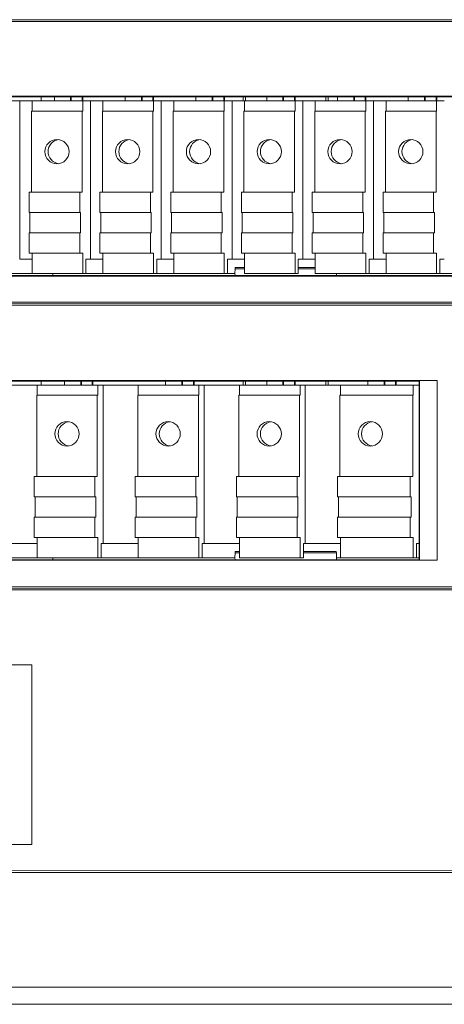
# Model space of a CAD drawing. Header units: millimetres. Extents: x 0 to 1371, y 0 to 297.
# Tile 14 of 19: x 382 to 403, y 184 to 232. Entities that reach past the tile are written whole.
import ezdxf

# ---------------------------------------------------------------- set-up
doc = ezdxf.new("R2010")
doc.units = ezdxf.units.MM
doc.layers.add('1', color=7, linetype='Continuous', true_color=0xffffff)

msp = doc.modelspace()

# ---------------------------------------------------------------- linework, layer by layer
at = {"layer": '1', "color": 7, "linetype": 'Continuous', "lineweight": 18}
for p, q in [((440.388, 232.03), (350.888, 232.03)), ((423.904, 231.93), (352.32, 231.961)), ((356.502, 228.259), (418.796, 228.259)), ((417.921, 228.233), (357.499, 228.233)), ((381.893, 228.031), (382.276, 228.031)), ((382.276, 228.031), (382.89, 228.031)), ((382.276, 228.031), (382.276, 220.231)), ((385.382, 228.031), (382.89, 228.031)), ((382.89, 227.531), (382.89, 228.031)), ((383.339, 228.233), (383.337, 228.031)), ((383.989, 228.031), (383.989, 228.233)), ((384.787, 228.031), (384.787, 228.233)), ((384.819, 228.031), (384.819, 228.233)), ((385.356, 228.031), (385.356, 228.233)), ((385.382, 228.031), (385.764, 228.031)), ((385.382, 227.531), (385.382, 228.031)), ((385.389, 228.031), (385.389, 228.233)), ((385.764, 228.031), (386.378, 228.031)), ((385.764, 228.031), (385.764, 220.231)), ((388.87, 228.031), (386.378, 228.031)), ((386.378, 227.531), (386.378, 228.031)), ((387.478, 228.031), (387.478, 228.233)), ((388.275, 228.031), (388.275, 228.233)), ((388.307, 228.031), (388.307, 228.233)), ((388.844, 228.031), (388.844, 228.233)), ((388.87, 228.031), (389.252, 228.031)), ((388.87, 227.531), (388.87, 228.031)), ((388.877, 228.031), (388.877, 228.233)), ((389.252, 228.031), (389.867, 228.031)), ((389.252, 228.031), (389.252, 220.231)), ((392.358, 228.031), (389.867, 228.031)), ((389.867, 227.531), (389.867, 228.031)), ((390.966, 228.031), (390.966, 228.233)), ((391.763, 228.031), (391.763, 228.233)), ((391.796, 228.031), (391.796, 228.233)), ((392.333, 228.031), (392.333, 228.233)), ((392.358, 228.031), (392.741, 228.031)), ((392.358, 227.531), (392.358, 228.031)), ((392.365, 228.031), (392.365, 228.233)), ((392.741, 228.031), (393.355, 228.031)), ((392.741, 228.031), (392.741, 220.231)), ((393.288, 228.031), (393.288, 228.233)), ((395.847, 228.031), (393.355, 228.031)), ((393.355, 227.531), (393.355, 228.031)), ((393.408, 228.233), (393.41, 228.031)), ((394.454, 228.031), (394.454, 228.233)), ((395.252, 228.031), (395.252, 228.233)), ((395.284, 228.031), (395.284, 228.233)), ((395.821, 228.031), (395.821, 228.233)), ((395.847, 228.031), (396.229, 228.031)), ((395.847, 227.531), (395.847, 228.031)), ((395.854, 228.031), (395.854, 228.233)), ((396.229, 228.031), (396.843, 228.031)), ((396.229, 228.031), (396.229, 220.231)), ((396.843, 227.531), (396.843, 228.031)), ((399.335, 228.031), (396.843, 228.031)), ((397.366, 228.031), (397.368, 228.233)), ((397.488, 228.233), (397.488, 228.031)), ((397.943, 228.031), (397.943, 228.233)), ((398.74, 228.031), (398.74, 228.233)), ((398.773, 228.031), (398.773, 228.233)), ((399.31, 228.031), (399.31, 228.233)), ((399.335, 228.031), (399.717, 228.031)), ((399.335, 227.531), (399.335, 228.031)), ((399.342, 228.031), (399.342, 228.233)), ((399.717, 228.031), (400.332, 228.031)), ((399.717, 228.031), (399.717, 220.231)), ((400.332, 227.531), (400.332, 228.031)), ((402.823, 228.031), (400.332, 228.031)), ((401.431, 228.031), (401.431, 228.233)), ((402.229, 228.031), (402.229, 228.233)), ((402.261, 228.031), (402.261, 228.233)), ((402.798, 228.031), (402.798, 228.233)), ((402.823, 228.031), (403.206, 228.031)), ((402.823, 227.531), (402.823, 228.031)), ((402.831, 228.031), (402.831, 228.233)), ((382.865, 223.531), (382.865, 227.531)), ((385.357, 227.531), (382.865, 227.531)), ((385.357, 227.531), (385.382, 227.531)), ((385.357, 223.531), (385.357, 227.531)), ((386.354, 223.531), (386.354, 227.531)), ((388.845, 227.531), (386.354, 227.531)), ((388.845, 227.531), (388.87, 227.531)), ((388.845, 223.531), (388.845, 227.531)), ((389.842, 223.531), (389.842, 227.531)), ((392.334, 227.531), (389.842, 227.531)), ((392.334, 227.531), (392.358, 227.531)), ((392.334, 223.531), (392.334, 227.531)), ((393.331, 223.531), (393.331, 227.531)), ((395.822, 227.531), (393.331, 227.531)), ((395.822, 227.531), (395.847, 227.531)), ((395.822, 223.531), (395.822, 227.531)), ((396.819, 223.531), (396.819, 227.531)), ((399.311, 227.531), (396.819, 227.531)), ((399.311, 227.531), (399.335, 227.531)), ((399.311, 223.531), (399.311, 227.531)), ((400.307, 223.531), (400.307, 227.531)), ((402.799, 227.531), (400.307, 227.531)), ((402.799, 227.531), (402.823, 227.531)), ((402.799, 223.531), (402.799, 227.531)), ((382.743, 222.531), (382.743, 223.531)), ((382.743, 223.531), (385.235, 223.531)), ((385.235, 223.531), (385.357, 223.531)), ((385.235, 222.531), (385.235, 223.531)), ((386.232, 222.531), (386.232, 223.531)), ((386.232, 223.531), (388.723, 223.531)), ((388.723, 223.531), (388.845, 223.531)), ((388.723, 222.531), (388.723, 223.531)), ((389.72, 222.531), (389.72, 223.531)), ((389.72, 223.531), (392.212, 223.531)), ((392.212, 223.531), (392.334, 223.531)), ((392.212, 222.531), (392.212, 223.531)), ((393.209, 222.531), (393.209, 223.531)), ((393.209, 223.531), (395.7, 223.531)), ((395.7, 223.531), (395.822, 223.531)), ((395.7, 222.531), (395.7, 223.531)), ((396.697, 222.531), (396.697, 223.531)), ((396.697, 223.531), (399.189, 223.531)), ((399.189, 223.531), (399.311, 223.531)), ((399.189, 222.531), (399.189, 223.531)), ((400.185, 222.531), (400.185, 223.531)), ((400.185, 223.531), (402.677, 223.531)), ((402.677, 223.531), (402.799, 223.531)), ((402.677, 222.531), (402.677, 223.531)), ((382.743, 222.531), (385.235, 222.531)), ((382.784, 221.531), (382.784, 222.531)), ((385.276, 222.531), (385.235, 222.531)), ((385.276, 221.531), (385.276, 222.531)), ((386.232, 222.531), (388.723, 222.531)), ((386.272, 221.531), (386.272, 222.531)), ((388.764, 222.531), (388.723, 222.531)), ((388.764, 221.531), (388.764, 222.531)), ((389.72, 222.531), (392.212, 222.531)), ((389.761, 221.531), (389.761, 222.531)), ((392.253, 222.531), (392.212, 222.531)), ((392.253, 221.531), (392.253, 222.531)), ((393.209, 222.531), (395.7, 222.531)), ((393.249, 221.531), (393.249, 222.531)), ((395.741, 222.531), (395.7, 222.531)), ((395.741, 221.531), (395.741, 222.531)), ((396.697, 222.531), (399.189, 222.531)), ((396.738, 221.531), (396.738, 222.531)), ((399.229, 222.531), (399.189, 222.531)), ((399.229, 221.531), (399.229, 222.531)), ((400.185, 222.531), (402.677, 222.531)), ((400.226, 221.531), (400.226, 222.531)), ((402.718, 222.531), (402.677, 222.531)), ((402.718, 221.531), (402.718, 222.531)), ((382.743, 220.531), (382.743, 221.531)), ((382.743, 221.531), (385.235, 221.531)), ((385.235, 221.531), (385.276, 221.531)), ((385.235, 220.531), (385.235, 221.531)), ((386.232, 220.531), (386.232, 221.531)), ((386.232, 221.531), (388.723, 221.531)), ((388.723, 221.531), (388.764, 221.531)), ((388.723, 220.531), (388.723, 221.531)), ((389.72, 220.531), (389.72, 221.531)), ((389.72, 221.531), (392.212, 221.531)), ((392.212, 221.531), (392.253, 221.531)), ((392.212, 220.531), (392.212, 221.531)), ((393.209, 220.531), (393.209, 221.531)), ((393.209, 221.531), (395.7, 221.531)), ((395.7, 221.531), (395.741, 221.531)), ((395.7, 220.531), (395.7, 221.531)), ((396.697, 220.531), (396.697, 221.531)), ((396.697, 221.531), (399.189, 221.531)), ((399.189, 221.531), (399.229, 221.531)), ((399.189, 220.531), (399.189, 221.531)), ((400.185, 220.531), (400.185, 221.531)), ((400.185, 221.531), (402.677, 221.531)), ((402.677, 221.531), (402.718, 221.531)), ((402.677, 220.531), (402.677, 221.531)), ((382.276, 220.231), (382.89, 220.231)), ((382.743, 220.531), (385.235, 220.531)), ((382.89, 219.531), (382.89, 220.531)), ((385.382, 220.531), (385.235, 220.531)), ((385.382, 219.531), (385.382, 220.531)), ((385.544, 220.231), (385.544, 219.531)), ((385.544, 220.231), (385.764, 220.231)), ((385.764, 220.231), (386.378, 220.231)), ((386.232, 220.531), (388.723, 220.531)), ((386.378, 219.531), (386.378, 220.531)), ((388.87, 220.531), (388.723, 220.531)), ((388.87, 219.531), (388.87, 220.531)), ((389.033, 220.231), (389.033, 219.531)), ((389.033, 220.231), (389.252, 220.231)), ((389.252, 220.231), (389.867, 220.231)), ((389.72, 220.531), (392.212, 220.531)), ((389.867, 219.531), (389.867, 220.531)), ((392.358, 220.531), (392.212, 220.531)), ((392.358, 219.531), (392.358, 220.531)), ((392.521, 220.231), (392.521, 219.531)), ((392.521, 220.231), (392.741, 220.231)), ((392.741, 220.231), (393.355, 220.231)), ((393.209, 220.531), (395.7, 220.531)), ((393.355, 219.531), (393.355, 220.531)), ((395.847, 220.531), (395.7, 220.531)), ((395.847, 219.531), (395.847, 220.531)), ((396.009, 220.231), (396.009, 219.531)), ((396.009, 220.231), (396.229, 220.231)), ((396.229, 220.231), (396.843, 220.231)), ((396.697, 220.531), (399.189, 220.531)), ((396.843, 219.531), (396.843, 220.531)), ((399.335, 220.531), (399.189, 220.531)), ((399.335, 219.531), (399.335, 220.531)), ((399.498, 220.231), (399.498, 219.531)), ((399.498, 220.231), (399.717, 220.231)), ((399.717, 220.231), (400.332, 220.231)), ((400.185, 220.531), (402.677, 220.531)), ((400.332, 219.531), (400.332, 220.531)), ((402.823, 220.531), (402.677, 220.531)), ((402.823, 219.531), (402.823, 220.531)), ((402.986, 220.231), (402.986, 219.531)), ((402.986, 220.231), (403.206, 220.231)), ((392.888, 219.53), (392.892, 219.762)), ((392.893, 219.83), (392.892, 219.762)), ((392.892, 219.762), (393.355, 219.762)), ((392.893, 219.83), (393.355, 219.83)), ((396.009, 219.83), (396.843, 219.83)), ((396.009, 219.762), (396.843, 219.762)), ((418.796, 219.404), (356.502, 219.404)), ((357.499, 219.43), (417.921, 219.43)), ((383.904, 219.53), (374.872, 219.53)), ((385.382, 219.531), (382.89, 219.531)), ((383.263, 219.53), (383.263, 219.531)), ((383.902, 219.43), (383.904, 219.53)), ((383.904, 219.53), (392.888, 219.53)), ((384.763, 219.531), (384.763, 219.53)), ((385.544, 219.531), (385.382, 219.531)), ((388.87, 219.531), (386.378, 219.531)), ((389.033, 219.531), (388.87, 219.531)), ((392.358, 219.531), (389.867, 219.531)), ((392.521, 219.531), (392.358, 219.531)), ((392.89, 219.43), (392.888, 219.53)), ((395.847, 219.531), (393.355, 219.531)), ((396.009, 219.531), (395.847, 219.531)), ((399.335, 219.531), (396.843, 219.531)), ((397.888, 219.53), (397.886, 219.43)), ((397.888, 219.531), (397.888, 219.53)), ((397.888, 219.53), (406.872, 219.53)), ((399.498, 219.531), (399.335, 219.531)), ((402.823, 219.531), (400.332, 219.531)), ((402.986, 219.531), (402.823, 219.531)), ((350.388, 218.03), (440.388, 218.03)), ((350.888, 218.03), (439.888, 218.03)), ((439.888, 218.03), (350.888, 218.03)), ((352.32, 218.099), (423.904, 218.129)), ((423.904, 217.93), (352.32, 217.961)), ((423.908, 217.933), (352.324, 217.963)), ((356.318, 214.256), (402.848, 214.256)), ((401.973, 214.23), (357.399, 214.23)), ((381.405, 214.03), (383.138, 214.03)), ((383.138, 213.53), (383.138, 214.03)), ((386.128, 214.03), (383.138, 214.03)), ((383.339, 214.23), (383.337, 214.03)), ((384.486, 214.03), (384.486, 214.23)), ((385.284, 214.03), (385.284, 214.23)), ((385.316, 214.03), (385.316, 214.23)), ((385.853, 214.03), (385.853, 214.23)), ((385.886, 214.03), (385.886, 214.23)), ((386.128, 214.03), (386.388, 214.03)), ((386.128, 213.53), (386.128, 214.03)), ((386.388, 214.03), (388.121, 214.03)), ((386.388, 214.03), (386.388, 206.23)), ((388.121, 213.53), (388.121, 214.03)), ((391.111, 214.03), (388.121, 214.03)), ((389.47, 214.03), (389.47, 214.23)), ((390.267, 214.03), (390.267, 214.23)), ((390.3, 214.03), (390.3, 214.23)), ((390.837, 214.03), (390.837, 214.23)), ((390.869, 214.03), (390.869, 214.23)), ((391.111, 214.03), (391.371, 214.03)), ((391.111, 213.53), (391.111, 214.03)), ((391.371, 214.03), (393.104, 214.03)), ((391.371, 214.03), (391.371, 206.23)), ((393.104, 213.53), (393.104, 214.03)), ((396.095, 214.03), (393.104, 214.03)), ((393.288, 214.03), (393.288, 214.23)), ((393.408, 214.23), (393.41, 214.03)), ((394.453, 214.03), (394.453, 214.23)), ((395.25, 214.03), (395.25, 214.23)), ((395.283, 214.03), (395.283, 214.23)), ((395.82, 214.03), (395.82, 214.23)), ((395.852, 214.03), (395.852, 214.23)), ((396.095, 214.03), (396.355, 214.03)), ((396.095, 213.53), (396.095, 214.03)), ((396.355, 214.03), (398.088, 214.03)), ((396.355, 214.03), (396.355, 206.23)), ((397.366, 214.03), (397.368, 214.23)), ((397.488, 214.23), (397.488, 214.03)), ((398.088, 213.53), (398.088, 214.03)), ((401.676, 214.03), (398.088, 214.03)), ((399.436, 214.03), (399.436, 214.23)), ((400.234, 214.03), (400.234, 214.23)), ((400.266, 214.03), (400.266, 214.23)), ((400.803, 214.03), (400.803, 214.23)), ((400.836, 214.03), (400.836, 214.23)), ((401.973, 214.03), (401.676, 214.03)), ((401.676, 213.53), (401.676, 214.03)), ((401.973, 214.23), (401.983, 214.24)), ((401.973, 214.23), (401.973, 205.43)), ((402.848, 214.256), (401.983, 214.24)), ((401.983, 205.42), (401.983, 214.24)), ((402.848, 205.404), (402.848, 214.256)), ((383.113, 209.53), (383.113, 213.53)), ((386.103, 213.53), (383.113, 213.53)), ((386.103, 213.53), (386.128, 213.53)), ((386.103, 209.53), (386.103, 213.53)), ((388.097, 209.53), (388.097, 213.53)), ((391.087, 213.53), (388.097, 213.53)), ((391.087, 213.53), (391.111, 213.53)), ((391.087, 209.53), (391.087, 213.53)), ((393.08, 209.53), (393.08, 213.53)), ((396.07, 213.53), (393.08, 213.53)), ((396.07, 213.53), (396.095, 213.53)), ((396.07, 209.53), (396.07, 213.53)), ((398.063, 209.53), (398.063, 213.53)), ((401.652, 213.53), (398.063, 213.53)), ((401.652, 213.53), (401.676, 213.53)), ((401.652, 209.53), (401.652, 213.53)), ((382.991, 209.53), (385.981, 209.53)), ((382.991, 208.53), (382.991, 209.53)), ((385.981, 209.53), (386.103, 209.53)), ((385.981, 208.53), (385.981, 209.53)), ((387.975, 209.53), (390.965, 209.53)), ((387.975, 208.53), (387.975, 209.53)), ((390.965, 209.53), (391.087, 209.53)), ((390.965, 208.53), (390.965, 209.53)), ((392.958, 209.53), (395.948, 209.53)), ((392.958, 208.53), (392.958, 209.53)), ((395.948, 209.53), (396.07, 209.53)), ((395.948, 208.53), (395.948, 209.53)), ((397.941, 208.53), (397.941, 209.53)), ((397.941, 209.53), (401.53, 209.53)), ((401.53, 209.53), (401.652, 209.53)), ((401.53, 208.53), (401.53, 209.53)), ((382.991, 208.53), (385.981, 208.53)), ((383.032, 207.53), (383.032, 208.53)), ((386.022, 208.53), (385.981, 208.53)), ((386.022, 207.53), (386.022, 208.53)), ((387.975, 208.53), (390.965, 208.53)), ((388.015, 207.53), (388.015, 208.53)), ((391.005, 208.53), (390.965, 208.53)), ((391.005, 207.53), (391.005, 208.53)), ((392.958, 208.53), (395.948, 208.53)), ((392.999, 207.53), (392.999, 208.53)), ((395.989, 208.53), (395.948, 208.53)), ((395.989, 207.53), (395.989, 208.53)), ((397.941, 208.53), (401.53, 208.53)), ((397.982, 207.53), (397.982, 208.53)), ((401.57, 208.53), (401.53, 208.53)), ((401.57, 207.53), (401.57, 208.53)), ((382.991, 207.53), (385.981, 207.53)), ((382.991, 206.53), (382.991, 207.53)), ((385.981, 207.53), (386.022, 207.53)), ((385.981, 206.53), (385.981, 207.53)), ((387.975, 207.53), (390.965, 207.53)), ((387.975, 206.53), (387.975, 207.53)), ((390.965, 207.53), (391.005, 207.53)), ((390.965, 206.53), (390.965, 207.53)), ((392.958, 207.53), (395.948, 207.53)), ((392.958, 206.53), (392.958, 207.53)), ((395.948, 207.53), (395.989, 207.53)), ((395.948, 206.53), (395.948, 207.53)), ((397.941, 206.53), (397.941, 207.53)), ((397.941, 207.53), (401.53, 207.53)), ((401.53, 207.53), (401.57, 207.53)), ((401.53, 206.53), (401.53, 207.53)), ((381.405, 206.23), (383.138, 206.23)), ((382.991, 206.53), (385.981, 206.53)), ((383.138, 205.53), (383.138, 206.53)), ((386.128, 206.53), (385.981, 206.53)), ((386.128, 205.53), (386.128, 206.53)), ((386.29, 206.23), (386.29, 205.53)), ((386.29, 206.23), (386.388, 206.23)), ((386.388, 206.23), (388.121, 206.23)), ((387.975, 206.53), (390.965, 206.53)), ((388.121, 205.53), (388.121, 206.53)), ((391.111, 206.53), (390.965, 206.53)), ((391.111, 205.53), (391.111, 206.53)), ((391.274, 206.23), (391.274, 205.53)), ((391.274, 206.23), (391.371, 206.23)), ((391.371, 206.23), (393.104, 206.23)), ((392.958, 206.53), (395.948, 206.53)), ((393.104, 205.53), (393.104, 206.53)), ((396.095, 206.53), (395.948, 206.53)), ((396.095, 205.53), (396.095, 206.53)), ((396.257, 206.23), (396.257, 205.53)), ((396.257, 206.23), (396.355, 206.23)), ((396.355, 206.23), (398.088, 206.23)), ((397.941, 206.53), (401.53, 206.53)), ((398.088, 205.53), (398.088, 206.53)), ((401.676, 206.53), (401.53, 206.53)), ((401.676, 205.53), (401.676, 206.53)), ((401.839, 206.23), (401.839, 205.53)), ((401.973, 206.23), (401.839, 206.23)), ((392.888, 205.53), (392.892, 205.762)), ((392.893, 205.83), (392.892, 205.762)), ((392.892, 205.762), (393.104, 205.762)), ((392.893, 205.83), (393.104, 205.83)), ((396.257, 205.83), (397.883, 205.83)), ((396.257, 205.762), (397.884, 205.762)), ((397.883, 205.83), (397.884, 205.762)), ((397.884, 205.762), (397.888, 205.53)), ((402.848, 205.404), (356.318, 205.404)), ((357.399, 205.43), (401.973, 205.43)), ((383.904, 205.53), (374.872, 205.53)), ((386.128, 205.53), (383.138, 205.53)), ((383.263, 205.53), (383.263, 205.53)), ((383.902, 205.43), (383.904, 205.53)), ((383.904, 205.53), (392.888, 205.53)), ((384.763, 205.53), (384.763, 205.53)), ((386.29, 205.53), (386.128, 205.53)), ((391.111, 205.53), (388.121, 205.53)), ((391.274, 205.53), (391.111, 205.53)), ((392.89, 205.43), (392.888, 205.53)), ((396.095, 205.53), (393.104, 205.53)), ((396.257, 205.53), (396.095, 205.53)), ((397.888, 205.53), (397.886, 205.43)), ((397.888, 205.53), (401.973, 205.53)), ((401.676, 205.53), (398.088, 205.53)), ((401.839, 205.53), (401.676, 205.53)), ((401.983, 205.42), (401.973, 205.43)), ((401.983, 205.42), (402.848, 205.404)), ((350.388, 204.03), (440.388, 204.03)), ((440.388, 204.03), (350.888, 204.03)), ((350.888, 204.03), (439.888, 204.03)), ((352.32, 204.099), (423.904, 204.129)), ((423.904, 203.93), (352.32, 203.961)), ((356.502, 200.259), (382.875, 200.259)), ((382.875, 200.259), (382.01, 200.242)), ((382.875, 191.404), (382.875, 200.259)), ((382.875, 191.404), (356.502, 191.404)), ((382.01, 191.42), (382.875, 191.404)), ((352.32, 190.099), (423.904, 190.129)), ((423.887, 190.03), (352.225, 190.03)), ((355.222, 184.382), (423.895, 184.382)), ((356.984, 183.53), (423.929, 183.53))]:
    msp.add_line(p, q, dxfattribs=at)
for centre in [(384.111, 225.531), (387.6, 225.531), (391.088, 225.531), (394.576, 225.531), (398.065, 225.531), (401.553, 225.531), (384.608, 211.63), (389.592, 211.63), (394.575, 211.63), (399.559, 211.63)]:
    msp.add_ellipse(centre, major_axis=(0, -0.6), ratio=0.996685, dxfattribs=at)
for centre in [(384.274, 225.531), (387.762, 225.531), (391.251, 225.531), (394.739, 225.531), (398.228, 225.531), (401.716, 225.531), (384.771, 211.63), (389.754, 211.63), (394.738, 211.63), (399.721, 211.63)]:
    msp.add_ellipse(centre, major_axis=(0, 0.6), ratio=0.996685, start_param=0.136561, end_param=3.005031, dxfattribs=at)

doc.saveas('drawing.dxf')
